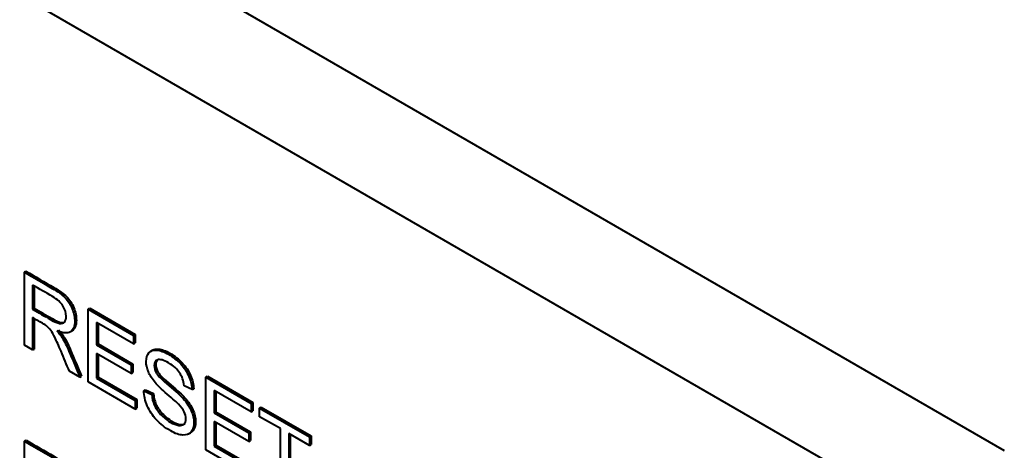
# Model space of a CAD drawing. Header units: millimetres. Extents: x 1 to 420, y -2 to 296.
# Tile 7 of 16: x 129 to 151, y 87 to 96. Entities that reach past the tile are written whole.
import ezdxf

# ---------------------------------------------------------------- set-up
doc = ezdxf.new("R2010")
doc.units = ezdxf.units.MM
for name, color, linetype in [('Default', 7, 'Continuous'), ('ME001036.00.04', 7, 'Continuous'), ('ME001037.00.00', 7, 'Continuous')]:
    doc.layers.add(name, color=color, linetype=linetype)

# ---------------------------------------------------------------- blocks, each defined once
blk = doc.blocks.new('SE2')
at = {"layer": 'ME001036.00.04', "color": 7, "linetype": 'Continuous', "lineweight": 40}
for p, q in [((63.688, 136.896), (150.663, 86.681)), ((148.541, 85.456), (61.567, 135.671))]:
    blk.add_line(p, q, dxfattribs=at)
at = {"layer": 'ME001037.00.00', "color": 7, "linetype": 'Continuous', "lineweight": 40}
for p, q in [((129.429, 90.543), (129.464, 90.564)), ((129.429, 88.964), (129.429, 90.543)), ((129.609, 90.266), (129.609, 89.743)), ((129.644, 90.246), (129.644, 89.763)), ((129.609, 89.743), (129.644, 89.763)), ((130.811, 89.746), (130.846, 89.766)), ((130.811, 88.167), (130.811, 89.746)), ((130.811, 89.746), (131.797, 89.177)), ((130.846, 89.766), (131.832, 89.197)), ((129.609, 89.561), (129.609, 88.861)), ((129.644, 89.54), (129.644, 88.881)), ((131.797, 88.992), (130.99, 89.457)), ((130.99, 89.457), (130.99, 88.972)), ((131.025, 89.437), (131.025, 88.992)), ((130.417, 89.247), (130.461, 89.273)), ((131.797, 89.177), (131.832, 89.197)), ((131.832, 89.197), (131.832, 89.012)), ((130.99, 88.972), (131.025, 88.992)), ((130.99, 88.972), (131.745, 88.536)), ((131.025, 88.992), (131.78, 88.556)), ((131.797, 89.177), (131.797, 88.992)), ((131.797, 88.992), (131.832, 89.012)), ((129.609, 88.861), (129.429, 88.964)), ((129.609, 88.861), (129.644, 88.881)), ((131.745, 88.35), (130.99, 88.785)), ((130.99, 88.785), (130.99, 88.248)), ((131.025, 88.765), (131.025, 88.268)), ((132.212, 88.859), (132.168, 88.834)), ((131.745, 88.536), (131.78, 88.556)), ((131.78, 88.556), (131.78, 88.37)), ((130.631, 88.27), (130.405, 88.401)), ((131.745, 88.536), (131.745, 88.35)), ((131.745, 88.35), (131.78, 88.37)), ((130.631, 88.27), (130.667, 88.291)), ((131.829, 87.579), (130.811, 88.167)), ((130.99, 88.248), (131.025, 88.268)), ((130.99, 88.248), (131.829, 87.764)), ((131.025, 88.268), (131.864, 87.784)), ((133.361, 88.273), (133.397, 88.294)), ((133.361, 88.273), (134.347, 87.704)), ((133.361, 86.694), (133.361, 88.273)), ((133.397, 88.294), (134.383, 87.724)), ((132.018, 87.977), (132.053, 87.998)), ((132.018, 87.977), (132.188, 87.897)), ((132.053, 87.998), (132.224, 87.917)), ((132.188, 87.897), (132.224, 87.917)), ((133.063, 88.001), (132.889, 88.087)), ((133.063, 88.001), (133.098, 88.021)), ((133.541, 87.985), (133.541, 87.499)), ((134.347, 87.519), (133.541, 87.985)), ((133.576, 87.964), (133.576, 87.519)), ((131.829, 87.764), (131.864, 87.784)), ((131.829, 87.764), (131.829, 87.579)), ((131.864, 87.784), (131.864, 87.599)), ((134.347, 87.704), (134.383, 87.724)), ((134.347, 87.704), (134.347, 87.519)), ((134.383, 87.724), (134.383, 87.539)), ((131.829, 87.579), (131.864, 87.599)), ((133.541, 87.499), (133.576, 87.519)), ((133.541, 87.499), (134.296, 87.063)), ((133.576, 87.519), (134.331, 87.084)), ((134.347, 87.519), (134.383, 87.539)), ((134.527, 87.6), (134.562, 87.621)), ((134.527, 87.6), (135.606, 86.977)), ((134.527, 87.415), (134.527, 87.6)), ((134.562, 87.621), (135.641, 86.998)), ((133.541, 87.313), (133.541, 86.776)), ((134.296, 86.877), (133.541, 87.313)), ((133.576, 87.292), (133.576, 86.796)), ((134.977, 87.156), (134.527, 87.415)), ((132.987, 87.042), (133.031, 87.067)), ((134.296, 87.063), (134.331, 87.084)), ((134.296, 87.063), (134.296, 86.877)), ((134.331, 87.084), (134.331, 86.897)), ((134.977, 85.761), (134.977, 87.156)), ((135.157, 87.052), (135.157, 85.657)), ((135.606, 86.792), (135.157, 87.052)), ((129.429, 86.885), (129.465, 86.906)), ((129.429, 85.305), (129.429, 86.885)), ((134.296, 86.877), (134.331, 86.897)), ((135.192, 87.031), (135.192, 85.678)), ((135.606, 86.977), (135.641, 86.998)), ((135.606, 86.977), (135.606, 86.792)), ((135.641, 86.998), (135.641, 86.813)), ((134.379, 86.106), (133.361, 86.694)), ((133.541, 86.776), (133.576, 86.796)), ((133.541, 86.776), (134.379, 86.291)), ((133.576, 86.796), (134.415, 86.312)), ((135.606, 86.792), (135.641, 86.813))]:
    blk.add_line(p, q, dxfattribs=at)
for points, knots in [([(129.429, 90.543), (129.631, 90.427), (129.832, 90.311), (130.034, 90.194), (130.156, 90.124), (130.249, 90.057), (130.312, 89.991), (130.375, 89.927), (130.426, 89.847), (130.465, 89.753), (130.503, 89.659), (130.521, 89.569), (130.521, 89.371), (130.49, 89.294), (130.364, 89.213), (130.267, 89.22), (130.136, 89.275)], [0, 0, 0, 0, 0.318057, 0.318057, 0.318057, 0.46663, 0.46663, 0.46663, 0.573882, 0.573882, 0.573882, 0.693773, 0.693773, 0.846886, 0.846886, 1, 1, 1, 1]), ([(129.464, 90.564), (129.666, 90.448), (129.868, 90.331), (130.069, 90.215), (130.191, 90.144), (130.284, 90.077), (130.348, 90.012), (130.411, 89.947), (130.462, 89.867), (130.5, 89.774), (130.538, 89.68), (130.556, 89.59), (130.556, 89.391), (130.525, 89.314), (130.46, 89.272), (130.458, 89.271), (130.455, 89.269)], [0, 0, 0, 0, 0.3180571, 0.3180571, 0.3180571, 0.4666304, 0.4666304, 0.4666304, 0.573882, 0.573882, 0.573882, 0.6937728, 0.6937728, 0.8468864, 0.8468864, 0.8529276, 0.8529276, 0.8529276, 0.8529276]), ([(129.609, 89.743), (129.738, 89.668), (129.868, 89.593), (129.997, 89.518), (130.08, 89.47), (130.145, 89.443), (130.192, 89.435), (130.239, 89.428), (130.274, 89.439), (130.299, 89.468), (130.324, 89.497), (130.335, 89.539), (130.335, 89.664), (130.312, 89.74), (130.264, 89.815), (130.218, 89.89), (130.143, 89.957), (130.041, 90.017), (129.897, 90.101), (129.753, 90.183), (129.609, 90.266)], [0, 0, 0, 0, 0.228274, 0.228274, 0.228274, 0.344203, 0.344203, 0.344203, 0.424522, 0.424522, 0.424522, 0.498199, 0.498199, 0.60718, 0.60718, 0.60718, 0.746064, 0.746064, 0.746064, 1, 1, 1, 1]), ([(129.644, 89.763), (129.774, 89.688), (129.903, 89.614), (130.033, 89.539), (130.116, 89.491), (130.18, 89.463), (130.228, 89.456), (130.26, 89.451), (130.287, 89.455), (130.308, 89.467)], [0, 0, 0, 0, 0.2282743, 0.2282743, 0.2282743, 0.3442034, 0.3442034, 0.3442034, 0.3995915, 0.3995915, 0.3995915, 0.3995915]), ([(130.405, 88.401), (130.345, 88.545), (130.285, 88.689), (130.224, 88.833), (130.172, 88.958), (130.128, 89.056), (130.06, 89.196), (130.029, 89.25), (130.002, 89.285), (129.975, 89.321), (129.947, 89.351), (129.919, 89.374), (129.899, 89.391), (129.865, 89.413), (129.819, 89.439), (129.749, 89.48), (129.679, 89.52), (129.609, 89.561)], [0, 0, 0, 0, 0.30682, 0.30682, 0.30682, 0.470637, 0.470637, 0.634455, 0.634455, 0.634455, 0.716944, 0.716944, 0.716944, 0.808477, 0.808477, 0.808477, 1, 1, 1, 1]), ([(130.136, 89.275), (130.184, 89.22), (130.22, 89.173), (130.245, 89.133), (130.3, 89.048), (130.348, 88.948), (130.394, 88.837), (130.474, 88.648), (130.552, 88.459), (130.631, 88.27)], [0, 0, 0, 0, 0.160109, 0.160109, 0.160109, 0.45305, 0.45305, 0.45305, 1, 1, 1, 1]), ([(130.171, 89.296), (130.219, 89.241), (130.255, 89.194), (130.28, 89.154), (130.335, 89.068), (130.383, 88.968), (130.43, 88.857), (130.509, 88.668), (130.588, 88.479), (130.667, 88.291)], [0, 0, 0, 0, 0.160109, 0.160109, 0.160109, 0.45305, 0.45305, 0.45305, 1, 1, 1, 1]), ([(132.188, 87.897), (132.197, 87.812), (132.216, 87.736), (132.245, 87.669), (132.274, 87.6), (132.32, 87.533), (132.382, 87.465), (132.444, 87.398), (132.514, 87.342), (132.66, 87.258), (132.721, 87.234), (132.827, 87.221), (132.866, 87.231), (132.892, 87.258), (132.918, 87.284), (132.931, 87.322), (132.931, 87.42), (132.918, 87.471), (132.867, 87.574), (132.826, 87.628), (132.768, 87.686), (132.732, 87.723), (132.651, 87.796), (132.525, 87.903), (132.401, 88.01), (132.313, 88.094), (132.263, 88.153), (132.197, 88.231), (132.149, 88.308), (132.085, 88.462), (132.069, 88.537), (132.069, 88.689), (132.089, 88.752), (132.167, 88.846), (132.224, 88.866), (132.299, 88.858), (132.375, 88.85), (132.458, 88.821), (132.651, 88.71), (132.74, 88.639), (132.817, 88.557), (132.894, 88.474), (132.953, 88.386), (133.037, 88.19), (133.059, 88.096), (133.063, 88.001)], [0, 0, 0, 0, 0.049729, 0.049729, 0.049729, 0.09857, 0.09857, 0.09857, 0.153361, 0.153361, 0.201706, 0.201706, 0.250051, 0.250051, 0.250051, 0.285846, 0.285846, 0.32242, 0.32242, 0.358994, 0.358994, 0.358994, 0.428591, 0.428591, 0.428591, 0.504893, 0.504893, 0.504893, 0.558424, 0.558424, 0.611955, 0.611955, 0.669309, 0.669309, 0.726664, 0.726664, 0.726664, 0.796307, 0.796307, 0.872845, 0.872845, 0.872845, 0.936423, 0.936423, 1, 1, 1, 1]), ([(132.207, 88.857), (132.241, 88.876), (132.284, 88.884), (132.335, 88.878), (132.41, 88.871), (132.493, 88.842), (132.686, 88.73), (132.776, 88.66), (132.852, 88.578), (132.929, 88.495), (132.989, 88.406), (133.072, 88.211), (133.094, 88.116), (133.098, 88.021)], [0.6879535, 0.6879535, 0.6879535, 0.6879535, 0.7266639, 0.7266639, 0.7266639, 0.7963069, 0.7963069, 0.8728453, 0.8728453, 0.8728453, 0.9364226, 0.9364226, 1, 1, 1, 1]), ([(132.889, 88.087), (132.88, 88.191), (132.848, 88.284), (132.74, 88.447), (132.661, 88.518), (132.556, 88.579), (132.447, 88.644), (132.368, 88.664), (132.318, 88.647), (132.268, 88.629), (132.243, 88.588), (132.243, 88.466), (132.26, 88.41), (132.296, 88.352), (132.331, 88.296), (132.421, 88.205), (132.568, 88.083), (132.715, 87.96), (132.816, 87.867), (132.87, 87.807), (132.95, 87.72), (133.009, 87.631), (133.047, 87.545), (133.086, 87.458), (133.104, 87.373), (133.104, 87.203), (133.084, 87.136), (133.042, 87.087), (132.999, 87.037), (132.941, 87.014), (132.862, 87.017), (132.785, 87.02), (132.697, 87.051), (132.476, 87.179), (132.373, 87.258), (132.289, 87.349), (132.206, 87.439), (132.14, 87.539), (132.093, 87.65), (132.046, 87.761), (132.021, 87.87), (132.018, 87.977)], [0, 0, 0, 0, 0.065172, 0.065172, 0.130345, 0.130345, 0.130345, 0.199459, 0.199459, 0.199459, 0.244416, 0.244416, 0.283572, 0.283572, 0.283572, 0.363805, 0.363805, 0.363805, 0.450618, 0.450618, 0.450618, 0.513219, 0.513219, 0.513219, 0.571165, 0.571165, 0.629836, 0.629836, 0.629836, 0.695166, 0.695166, 0.695166, 0.765996, 0.765996, 0.856873, 0.856873, 0.856873, 0.928294, 0.928294, 0.928294, 1, 1, 1, 1]), ([(132.333, 88.658), (132.297, 88.637), (132.278, 88.598), (132.278, 88.486), (132.296, 88.43), (132.331, 88.373), (132.366, 88.316), (132.457, 88.225), (132.603, 88.103), (132.75, 87.98), (132.851, 87.887), (132.906, 87.827), (132.985, 87.74), (133.044, 87.652), (133.082, 87.566), (133.121, 87.478), (133.139, 87.393), (133.139, 87.224), (133.119, 87.157), (133.077, 87.107), (133.062, 87.09), (133.045, 87.075), (133.026, 87.064)], [0.2061617, 0.2061617, 0.2061617, 0.2061617, 0.2444159, 0.2444159, 0.2835716, 0.2835716, 0.2835716, 0.3638049, 0.3638049, 0.3638049, 0.4506184, 0.4506184, 0.4506184, 0.5132191, 0.5132191, 0.5132191, 0.5711653, 0.5711653, 0.6298359, 0.6298359, 0.6298359, 0.6528602, 0.6528602, 0.6528602, 0.6528602]), ([(132.224, 87.917), (132.232, 87.833), (132.251, 87.756), (132.28, 87.689), (132.31, 87.621), (132.355, 87.553), (132.418, 87.486), (132.48, 87.419), (132.55, 87.362), (132.695, 87.278), (132.756, 87.254), (132.85, 87.243), (132.883, 87.248), (132.908, 87.263)], [0, 0, 0, 0, 0.0497289, 0.0497289, 0.0497289, 0.09857, 0.09857, 0.09857, 0.1533609, 0.1533609, 0.2017057, 0.2017057, 0.2393767, 0.2393767, 0.2393767, 0.2393767]), ([(129.429, 86.885), (129.631, 86.769), (129.832, 86.653), (130.034, 86.536), (130.156, 86.466), (130.249, 86.398), (130.313, 86.333), (130.375, 86.269), (130.426, 86.189), (130.465, 86.095), (130.503, 86.001), (130.521, 85.911), (130.521, 85.712), (130.49, 85.636), (130.364, 85.555), (130.267, 85.561), (130.136, 85.617)], [0, 0, 0, 0, 0.318057, 0.318057, 0.318057, 0.46663, 0.46663, 0.46663, 0.573882, 0.573882, 0.573882, 0.693773, 0.693773, 0.846886, 0.846886, 1, 1, 1, 1]), ([(129.465, 86.906), (129.666, 86.789), (129.868, 86.673), (130.069, 86.557), (130.191, 86.486), (130.284, 86.419), (130.348, 86.354), (130.411, 86.289), (130.462, 86.209), (130.5, 86.115), (130.538, 86.021), (130.556, 85.931), (130.556, 85.733), (130.525, 85.656), (130.46, 85.614), (130.458, 85.612), (130.455, 85.611)], [0, 0, 0, 0, 0.3180571, 0.3180571, 0.3180571, 0.4666304, 0.4666304, 0.4666304, 0.573882, 0.573882, 0.573882, 0.6937728, 0.6937728, 0.8468864, 0.8468864, 0.8529276, 0.8529276, 0.8529276, 0.8529276])]:
    blk.add_open_spline(points, degree=3, knots=knots, dxfattribs=at)

msp = doc.modelspace()

# ---------------------------------------------------------------- block references
at = {"layer": 'Default'}
msp.add_blockref('SE2', (0, 0), dxfattribs=at)

doc.saveas('drawing.dxf')
